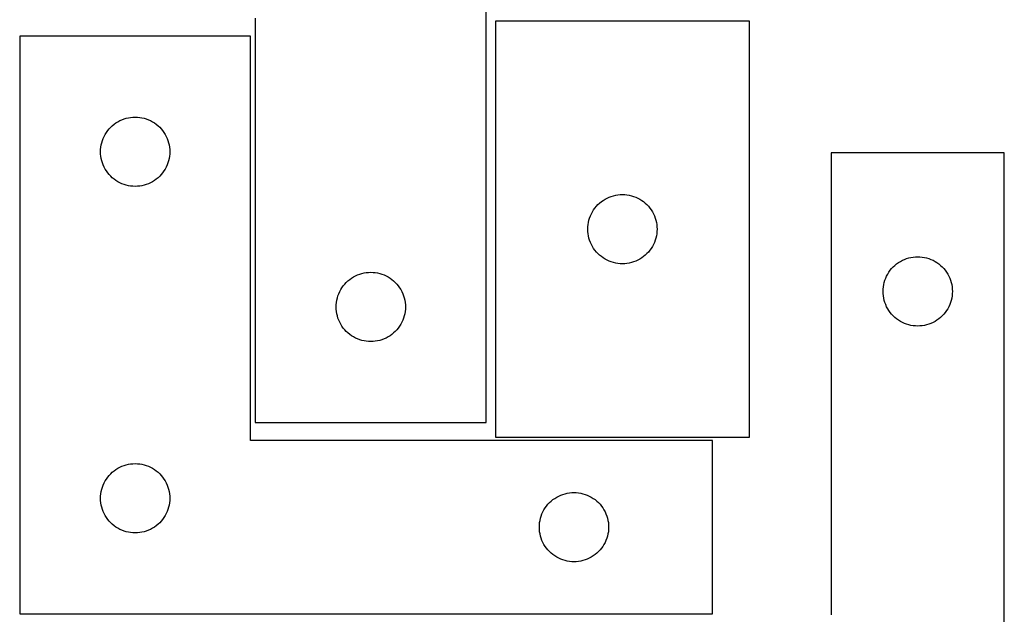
# Model space of a CAD drawing. Header units: millimetres. Extents: x 7 to 1243, y 7 to 1475.
# Tile 24 of 27: x 988 to 1243, y 1081 to 1235. Entities that reach past the tile are written whole.
import ezdxf

# ---------------------------------------------------------------- set-up
doc = ezdxf.new("R2010")
doc.units = ezdxf.units.MM
doc.layers.add('CUT', color=7, linetype='CONTINUOUS', true_color=0x000000)

msp = doc.modelspace()

# ---------------------------------------------------------------- linework, layer by layer
at = {"layer": 'CUT'}
for p, q in [((1108.890818, 1130.589178), (1108.890818, 1280.589178)), ((1048.890818, 1235.589178), (1048.890818, 1130.589178)), ((1177.259488, 1234.792056), (1111.259488, 1234.792056)), ((1111.259488, 1234.792056), (1111.259488, 1126.792056)), ((1177.259488, 1126.792056), (1177.259488, 1234.792056)), ((1047.676465, 1230.898013), (987.676465, 1230.898013)), ((987.676465, 1230.898013), (987.676465, 1080.898013)), ((1047.676465, 1125.898013), (1047.676465, 1230.898013)), ((1017.087837, 1209.878743), (1017.676465, 1209.898013)), ((1017.676465, 1209.898013), (1018.265094, 1209.878743)), ((1011.312504, 1207.261974), (1011.742353, 1207.664571)), ((1011.742353, 1207.664571), (1012.197613, 1208.038193)), ((1012.197613, 1208.038193), (1012.676333, 1208.381239)), ((1012.676333, 1208.381239), (1013.176465, 1208.692241)), ((1013.176465, 1208.692241), (1013.695867, 1208.969867)), ((1013.695867, 1208.969867), (1014.232314, 1209.212928)), ((1014.232314, 1209.212928), (1014.78351, 1209.420384)), ((1014.78351, 1209.420384), (1015.347094, 1209.591345)), ((1015.347094, 1209.591345), (1015.920652, 1209.72508)), ((1015.920652, 1209.72508), (1016.50173, 1209.821016)), ((1016.50173, 1209.821016), (1017.087837, 1209.878743)), ((1018.265094, 1209.878743), (1018.851201, 1209.821016)), ((1018.851201, 1209.821016), (1019.432278, 1209.72508)), ((1019.432278, 1209.72508), (1020.005837, 1209.591345)), ((1020.005837, 1209.591345), (1020.569421, 1209.420384)), ((1020.569421, 1209.420384), (1021.120616, 1209.212928)), ((1021.120616, 1209.212928), (1021.657064, 1208.969867)), ((1021.657064, 1208.969867), (1022.176465, 1208.692241)), ((1022.176465, 1208.692241), (1022.676597, 1208.381239)), ((1022.676597, 1208.381239), (1023.155318, 1208.038193)), ((1023.155318, 1208.038193), (1023.610578, 1207.664571)), ((1023.610578, 1207.664571), (1024.040426, 1207.261974)), ((1009.36155, 1204.342164), (1009.604611, 1204.878611)), ((1009.604611, 1204.878611), (1009.882237, 1205.398013)), ((1009.882237, 1205.398013), (1010.193239, 1205.898145)), ((1010.193239, 1205.898145), (1010.536285, 1206.376866)), ((1010.536285, 1206.376866), (1010.909907, 1206.832125)), ((1010.909907, 1206.832125), (1011.312504, 1207.261974)), ((1024.040426, 1207.261974), (1024.443024, 1206.832125)), ((1024.443024, 1206.832125), (1024.816645, 1206.376866)), ((1024.816645, 1206.376866), (1025.159692, 1205.898145)), ((1025.159692, 1205.898145), (1025.470694, 1205.398013)), ((1025.470694, 1205.398013), (1025.74832, 1204.878611)), ((1025.74832, 1204.878611), (1025.991381, 1204.342164)), ((1008.753462, 1202.072748), (1008.849398, 1202.653826)), ((1008.849398, 1202.653826), (1008.983133, 1203.227384)), ((1008.983133, 1203.227384), (1009.154094, 1203.790968)), ((1009.154094, 1203.790968), (1009.36155, 1204.342164)), ((1025.991381, 1204.342164), (1026.198837, 1203.790968)), ((1026.198837, 1203.790968), (1026.369798, 1203.227384)), ((1026.369798, 1203.227384), (1026.503533, 1202.653826)), ((1026.503533, 1202.653826), (1026.599469, 1202.072748)), ((1008.676465, 1200.898013), (1008.695735, 1201.486641)), ((1008.695735, 1200.309385), (1008.676465, 1200.898013)), ((1008.695735, 1201.486641), (1008.753462, 1202.072748)), ((1008.753462, 1199.723277), (1008.695735, 1200.309385)), ((1008.849398, 1199.1422), (1008.753462, 1199.723277)), ((1026.599469, 1199.723277), (1026.503533, 1199.1422)), ((1026.599469, 1202.072748), (1026.657196, 1201.486641)), ((1026.657196, 1200.309385), (1026.599469, 1199.723277)), ((1026.657196, 1201.486641), (1026.676465, 1200.898013)), ((1026.676465, 1200.898013), (1026.657196, 1200.309385)), ((1243.467366, 1200.628482), (1198.467366, 1200.628482)), ((1198.467366, 1200.628482), (1198.467366, 1080.628482)), ((1243.467366, 1020.628482), (1243.467366, 1200.628482)), ((1008.983133, 1198.568641), (1008.849398, 1199.1422)), ((1009.154094, 1198.005057), (1008.983133, 1198.568641)), ((1009.36155, 1197.453862), (1009.154094, 1198.005057)), ((1009.604611, 1196.917414), (1009.36155, 1197.453862)), ((1025.991381, 1197.453862), (1025.74832, 1196.917414)), ((1026.198837, 1198.005057), (1025.991381, 1197.453862)), ((1026.369798, 1198.568641), (1026.198837, 1198.005057)), ((1026.503533, 1199.1422), (1026.369798, 1198.568641)), ((1009.882237, 1196.398013), (1009.604611, 1196.917414)), ((1010.193239, 1195.897881), (1009.882237, 1196.398013)), ((1010.536285, 1195.41916), (1010.193239, 1195.897881)), ((1010.909907, 1194.9639), (1010.536285, 1195.41916)), ((1011.312504, 1194.534052), (1010.909907, 1194.9639)), ((1024.443024, 1194.9639), (1024.040426, 1194.534052)), ((1024.816645, 1195.41916), (1024.443024, 1194.9639)), ((1025.159692, 1195.897881), (1024.816645, 1195.41916)), ((1025.470694, 1196.398013), (1025.159692, 1195.897881)), ((1025.74832, 1196.917414), (1025.470694, 1196.398013)), ((1011.742353, 1194.131454), (1011.312504, 1194.534052)), ((1012.197613, 1193.757833), (1011.742353, 1194.131454)), ((1012.676333, 1193.414786), (1012.197613, 1193.757833)), ((1013.176465, 1193.103784), (1012.676333, 1193.414786)), ((1013.695867, 1192.826158), (1013.176465, 1193.103784)), ((1014.232314, 1192.583097), (1013.695867, 1192.826158)), ((1014.78351, 1192.375642), (1014.232314, 1192.583097)), ((1015.347094, 1192.20468), (1014.78351, 1192.375642)), ((1015.920652, 1192.070945), (1015.347094, 1192.20468)), ((1016.50173, 1191.975009), (1015.920652, 1192.070945)), ((1019.432278, 1192.070945), (1018.851201, 1191.975009)), ((1020.005837, 1192.20468), (1019.432278, 1192.070945)), ((1020.569421, 1192.375642), (1020.005837, 1192.20468)), ((1021.120616, 1192.583097), (1020.569421, 1192.375642)), ((1021.657064, 1192.826158), (1021.120616, 1192.583097)), ((1022.176465, 1193.103784), (1021.657064, 1192.826158)), ((1022.676597, 1193.414786), (1022.176465, 1193.103784)), ((1023.155318, 1193.757833), (1022.676597, 1193.414786)), ((1023.610578, 1194.131454), (1023.155318, 1193.757833)), ((1024.040426, 1194.534052), (1023.610578, 1194.131454)), ((1017.087837, 1191.917282), (1016.50173, 1191.975009)), ((1017.676465, 1191.898013), (1017.087837, 1191.917282)), ((1018.265094, 1191.917282), (1017.676465, 1191.898013)), ((1018.851201, 1191.975009), (1018.265094, 1191.917282)), ((1141.366533, 1189.314428), (1141.930116, 1189.485389)), ((1141.930116, 1189.485389), (1142.503675, 1189.619124)), ((1142.503675, 1189.619124), (1143.084752, 1189.71506)), ((1143.084752, 1189.71506), (1143.67086, 1189.772787)), ((1143.67086, 1189.772787), (1144.259488, 1189.792056)), ((1144.259488, 1189.792056), (1144.848116, 1189.772787)), ((1144.848116, 1189.772787), (1145.434224, 1189.71506)), ((1145.434224, 1189.71506), (1146.015301, 1189.619124)), ((1146.015301, 1189.619124), (1146.588859, 1189.485389)), ((1146.588859, 1189.485389), (1147.152443, 1189.314428)), ((1137.49293, 1186.726169), (1137.895527, 1187.156017)), ((1137.895527, 1187.156017), (1138.325375, 1187.558615)), ((1138.325375, 1187.558615), (1138.780635, 1187.932236)), ((1138.780635, 1187.932236), (1139.259356, 1188.275283)), ((1139.259356, 1188.275283), (1139.759488, 1188.586285)), ((1139.759488, 1188.586285), (1140.27889, 1188.863911)), ((1140.27889, 1188.863911), (1140.815337, 1189.106972)), ((1140.815337, 1189.106972), (1141.366533, 1189.314428)), ((1147.152443, 1189.314428), (1147.703639, 1189.106972)), ((1147.703639, 1189.106972), (1148.240086, 1188.863911)), ((1148.240086, 1188.863911), (1148.759488, 1188.586285)), ((1148.759488, 1188.586285), (1149.25962, 1188.275283)), ((1149.25962, 1188.275283), (1149.738341, 1187.932236)), ((1149.738341, 1187.932236), (1150.1936, 1187.558615)), ((1150.1936, 1187.558615), (1150.623449, 1187.156017)), ((1150.623449, 1187.156017), (1151.026046, 1186.726169)), ((1135.944572, 1184.236207), (1136.187633, 1184.772655)), ((1136.187633, 1184.772655), (1136.465259, 1185.292056)), ((1136.465259, 1185.292056), (1136.776261, 1185.792188)), ((1136.776261, 1185.792188), (1137.119308, 1186.270909)), ((1137.119308, 1186.270909), (1137.49293, 1186.726169)), ((1151.026046, 1186.726169), (1151.399668, 1186.270909)), ((1151.399668, 1186.270909), (1151.742714, 1185.792188)), ((1151.742714, 1185.792188), (1152.053716, 1185.292056)), ((1152.053716, 1185.292056), (1152.331342, 1184.772655)), ((1152.331342, 1184.772655), (1152.574404, 1184.236207)), ((1135.278757, 1181.380685), (1135.336484, 1181.966792)), ((1135.336484, 1181.966792), (1135.43242, 1182.547869)), ((1135.43242, 1182.547869), (1135.566155, 1183.121428)), ((1135.566155, 1183.121428), (1135.737117, 1183.685012)), ((1135.737117, 1183.685012), (1135.944572, 1184.236207)), ((1152.574404, 1184.236207), (1152.781859, 1183.685012)), ((1152.781859, 1183.685012), (1152.95282, 1183.121428)), ((1152.95282, 1183.121428), (1153.086555, 1182.547869)), ((1153.086555, 1182.547869), (1153.182492, 1181.966792)), ((1153.182492, 1181.966792), (1153.240218, 1181.380685)), ((1135.259488, 1180.792056), (1135.278757, 1181.380685)), ((1135.278757, 1180.203428), (1135.259488, 1180.792056)), ((1135.336484, 1179.617321), (1135.278757, 1180.203428)), ((1135.43242, 1179.036244), (1135.336484, 1179.617321)), ((1153.182492, 1179.617321), (1153.086555, 1179.036244)), ((1153.240218, 1180.203428), (1153.182492, 1179.617321)), ((1153.240218, 1181.380685), (1153.259488, 1180.792056)), ((1153.259488, 1180.792056), (1153.240218, 1180.203428)), ((1135.566155, 1178.462685), (1135.43242, 1179.036244)), ((1135.737117, 1177.899101), (1135.566155, 1178.462685)), ((1135.944572, 1177.347906), (1135.737117, 1177.899101)), ((1136.187633, 1176.811458), (1135.944572, 1177.347906)), ((1136.465259, 1176.292056), (1136.187633, 1176.811458)), ((1152.331342, 1176.811458), (1152.053716, 1176.292056)), ((1152.574404, 1177.347906), (1152.331342, 1176.811458)), ((1152.781859, 1177.899101), (1152.574404, 1177.347906)), ((1152.95282, 1178.462685), (1152.781859, 1177.899101)), ((1153.086555, 1179.036244), (1152.95282, 1178.462685)), ((1136.776261, 1175.791924), (1136.465259, 1176.292056)), ((1137.119308, 1175.313204), (1136.776261, 1175.791924)), ((1137.49293, 1174.857944), (1137.119308, 1175.313204)), ((1137.895527, 1174.428095), (1137.49293, 1174.857944)), ((1138.325375, 1174.025498), (1137.895527, 1174.428095)), ((1150.623449, 1174.428095), (1150.1936, 1174.025498)), ((1151.026046, 1174.857944), (1150.623449, 1174.428095)), ((1151.399668, 1175.313204), (1151.026046, 1174.857944)), ((1151.742714, 1175.791924), (1151.399668, 1175.313204)), ((1152.053716, 1176.292056), (1151.742714, 1175.791924)), ((1138.780635, 1173.651876), (1138.325375, 1174.025498)), ((1139.259356, 1173.30883), (1138.780635, 1173.651876)), ((1139.759488, 1172.997828), (1139.259356, 1173.30883)), ((1140.27889, 1172.720202), (1139.759488, 1172.997828)), ((1140.815337, 1172.477141), (1140.27889, 1172.720202)), ((1141.366533, 1172.269685), (1140.815337, 1172.477141)), ((1141.930116, 1172.098724), (1141.366533, 1172.269685)), ((1142.503675, 1171.964989), (1141.930116, 1172.098724)), ((1143.084752, 1171.869053), (1142.503675, 1171.964989)), ((1143.67086, 1171.811326), (1143.084752, 1171.869053)), ((1144.259488, 1171.792056), (1143.67086, 1171.811326)), ((1144.848116, 1171.811326), (1144.259488, 1171.792056)), ((1145.434224, 1171.869053), (1144.848116, 1171.811326)), ((1146.015301, 1171.964989), (1145.434224, 1171.869053)), ((1146.588859, 1172.098724), (1146.015301, 1171.964989)), ((1147.152443, 1172.269685), (1146.588859, 1172.098724)), ((1147.703639, 1172.477141), (1147.152443, 1172.269685)), ((1148.240086, 1172.720202), (1147.703639, 1172.477141)), ((1148.759488, 1172.997828), (1148.240086, 1172.720202)), ((1149.25962, 1173.30883), (1148.759488, 1172.997828)), ((1149.738341, 1173.651876), (1149.25962, 1173.30883)), ((1150.1936, 1174.025498), (1149.738341, 1173.651876)), ((1215.033254, 1171.39504), (1215.488513, 1171.768662)), ((1215.488513, 1171.768662), (1215.967234, 1172.111709)), ((1215.967234, 1172.111709), (1216.467366, 1172.422711)), ((1216.467366, 1172.422711), (1216.986768, 1172.700337)), ((1216.986768, 1172.700337), (1217.523215, 1172.943398)), ((1217.523215, 1172.943398), (1218.074411, 1173.150853)), ((1218.074411, 1173.150853), (1218.637994, 1173.321815)), ((1218.637994, 1173.321815), (1219.211553, 1173.45555)), ((1219.211553, 1173.45555), (1219.79263, 1173.551486)), ((1219.79263, 1173.551486), (1220.378738, 1173.609212)), ((1220.378738, 1173.609212), (1220.967366, 1173.628482)), ((1220.967366, 1173.628482), (1221.555994, 1173.609212)), ((1221.555994, 1173.609212), (1222.142102, 1173.551486)), ((1222.142102, 1173.551486), (1222.723179, 1173.45555)), ((1222.723179, 1173.45555), (1223.296737, 1173.321815)), ((1223.296737, 1173.321815), (1223.860321, 1173.150853)), ((1223.860321, 1173.150853), (1224.411517, 1172.943398)), ((1224.411517, 1172.943398), (1224.947964, 1172.700337)), ((1224.947964, 1172.700337), (1225.467366, 1172.422711)), ((1225.467366, 1172.422711), (1225.967498, 1172.111709)), ((1225.967498, 1172.111709), (1226.446219, 1171.768662)), ((1226.446219, 1171.768662), (1226.901478, 1171.39504)), ((1075.446667, 1168.904094), (1075.997863, 1169.111549)), ((1075.997863, 1169.111549), (1076.561446, 1169.282511)), ((1076.561446, 1169.282511), (1077.135005, 1169.416246)), ((1077.135005, 1169.416246), (1077.716082, 1169.512182)), ((1077.716082, 1169.512182), (1078.30219, 1169.569909)), ((1078.30219, 1169.569909), (1078.890818, 1169.589178)), ((1078.890818, 1169.589178), (1079.479446, 1169.569909)), ((1079.479446, 1169.569909), (1080.065553, 1169.512182)), ((1080.065553, 1169.512182), (1080.646631, 1169.416246)), ((1080.646631, 1169.416246), (1081.220189, 1169.282511)), ((1081.220189, 1169.282511), (1081.783773, 1169.111549)), ((1081.783773, 1169.111549), (1082.334969, 1168.904094)), ((1212.895511, 1168.60908), (1213.173137, 1169.128482)), ((1213.173137, 1169.128482), (1213.484139, 1169.628614)), ((1213.484139, 1169.628614), (1213.827186, 1170.107335)), ((1213.827186, 1170.107335), (1214.200808, 1170.562595)), ((1214.200808, 1170.562595), (1214.603405, 1170.992443)), ((1214.603405, 1170.992443), (1215.033254, 1171.39504)), ((1226.901478, 1171.39504), (1227.331327, 1170.992443)), ((1227.331327, 1170.992443), (1227.733924, 1170.562595)), ((1227.733924, 1170.562595), (1228.107546, 1170.107335)), ((1228.107546, 1170.107335), (1228.450592, 1169.628614)), ((1228.450592, 1169.628614), (1228.761595, 1169.128482)), ((1228.761595, 1169.128482), (1229.039221, 1168.60908)), ((1071.750638, 1166.068031), (1072.124259, 1166.523291)), ((1072.124259, 1166.523291), (1072.526857, 1166.953139)), ((1072.526857, 1166.953139), (1072.956705, 1167.355737)), ((1072.956705, 1167.355737), (1073.411965, 1167.729358)), ((1073.411965, 1167.729358), (1073.890686, 1168.072405)), ((1073.890686, 1168.072405), (1074.390818, 1168.383407)), ((1074.390818, 1168.383407), (1074.91022, 1168.661033)), ((1074.91022, 1168.661033), (1075.446667, 1168.904094)), ((1082.334969, 1168.904094), (1082.871416, 1168.661033)), ((1082.871416, 1168.661033), (1083.390818, 1168.383407)), ((1083.390818, 1168.383407), (1083.89095, 1168.072405)), ((1083.89095, 1168.072405), (1084.369671, 1167.729358)), ((1084.369671, 1167.729358), (1084.82493, 1167.355737)), ((1084.82493, 1167.355737), (1085.254779, 1166.953139)), ((1085.254779, 1166.953139), (1085.657376, 1166.523291)), ((1085.657376, 1166.523291), (1086.030998, 1166.068031)), ((1212.140298, 1166.384295), (1212.274033, 1166.957854)), ((1212.274033, 1166.957854), (1212.444995, 1167.521437)), ((1212.444995, 1167.521437), (1212.65245, 1168.072633)), ((1212.65245, 1168.072633), (1212.895511, 1168.60908)), ((1229.039221, 1168.60908), (1229.282282, 1168.072633)), ((1229.282282, 1168.072633), (1229.489737, 1167.521437)), ((1229.489737, 1167.521437), (1229.660698, 1166.957854)), ((1229.660698, 1166.957854), (1229.794433, 1166.384295)), ((1070.368447, 1163.482134), (1070.575902, 1164.033329)), ((1070.575902, 1164.033329), (1070.818963, 1164.569777)), ((1070.818963, 1164.569777), (1071.096589, 1165.089178)), ((1071.096589, 1165.089178), (1071.407591, 1165.58931)), ((1071.407591, 1165.58931), (1071.750638, 1166.068031)), ((1086.030998, 1166.068031), (1086.374044, 1165.58931)), ((1086.374044, 1165.58931), (1086.685046, 1165.089178)), ((1086.685046, 1165.089178), (1086.962672, 1164.569777)), ((1086.962672, 1164.569777), (1087.205734, 1164.033329)), ((1087.205734, 1164.033329), (1087.413189, 1163.482134)), ((1211.967366, 1164.628482), (1211.986636, 1165.21711)), ((1211.986636, 1164.039854), (1211.967366, 1164.628482)), ((1211.986636, 1165.21711), (1212.044362, 1165.803218)), ((1212.044362, 1163.453746), (1211.986636, 1164.039854)), ((1212.044362, 1165.803218), (1212.140298, 1166.384295)), ((1229.794433, 1166.384295), (1229.89037, 1165.803218)), ((1229.89037, 1165.803218), (1229.948096, 1165.21711)), ((1229.948096, 1164.039854), (1229.89037, 1163.453746)), ((1229.948096, 1165.21711), (1229.967366, 1164.628482)), ((1229.967366, 1164.628482), (1229.948096, 1164.039854)), ((1069.910087, 1161.177806), (1069.967814, 1161.763914)), ((1069.967814, 1161.763914), (1070.06375, 1162.344991)), ((1070.06375, 1162.344991), (1070.197485, 1162.91855)), ((1070.197485, 1162.91855), (1070.368447, 1163.482134)), ((1087.413189, 1163.482134), (1087.58415, 1162.91855)), ((1087.58415, 1162.91855), (1087.717885, 1162.344991)), ((1087.717885, 1162.344991), (1087.813822, 1161.763914)), ((1087.813822, 1161.763914), (1087.871548, 1161.177806)), ((1212.140298, 1162.872669), (1212.044362, 1163.453746)), ((1212.274033, 1162.299111), (1212.140298, 1162.872669)), ((1212.444995, 1161.735527), (1212.274033, 1162.299111)), ((1212.65245, 1161.184331), (1212.444995, 1161.735527)), ((1229.489737, 1161.735527), (1229.282282, 1161.184331)), ((1229.660698, 1162.299111), (1229.489737, 1161.735527)), ((1229.794433, 1162.872669), (1229.660698, 1162.299111)), ((1229.89037, 1163.453746), (1229.794433, 1162.872669)), ((1069.890818, 1160.589178), (1069.910087, 1161.177806)), ((1069.910087, 1160.00055), (1069.890818, 1160.589178)), ((1069.967814, 1159.414443), (1069.910087, 1160.00055)), ((1070.06375, 1158.833365), (1069.967814, 1159.414443)), ((1070.197485, 1158.259807), (1070.06375, 1158.833365)), ((1087.717885, 1158.833365), (1087.58415, 1158.259807)), ((1087.813822, 1159.414443), (1087.717885, 1158.833365)), ((1087.871548, 1160.00055), (1087.813822, 1159.414443)), ((1087.871548, 1161.177806), (1087.890818, 1160.589178)), ((1087.890818, 1160.589178), (1087.871548, 1160.00055)), ((1212.895511, 1160.647884), (1212.65245, 1161.184331)), ((1213.173137, 1160.128482), (1212.895511, 1160.647884)), ((1213.484139, 1159.62835), (1213.173137, 1160.128482)), ((1213.827186, 1159.149629), (1213.484139, 1159.62835)), ((1214.200808, 1158.69437), (1213.827186, 1159.149629)), ((1228.107546, 1159.149629), (1227.733924, 1158.69437)), ((1228.450592, 1159.62835), (1228.107546, 1159.149629)), ((1228.761595, 1160.128482), (1228.450592, 1159.62835)), ((1229.039221, 1160.647884), (1228.761595, 1160.128482)), ((1229.282282, 1161.184331), (1229.039221, 1160.647884)), ((1070.368447, 1157.696223), (1070.197485, 1158.259807)), ((1070.575902, 1157.145027), (1070.368447, 1157.696223)), ((1070.818963, 1156.60858), (1070.575902, 1157.145027)), ((1071.096589, 1156.089178), (1070.818963, 1156.60858)), ((1086.962672, 1156.60858), (1086.685046, 1156.089178)), ((1087.205734, 1157.145027), (1086.962672, 1156.60858)), ((1087.413189, 1157.696223), (1087.205734, 1157.145027)), ((1087.58415, 1158.259807), (1087.413189, 1157.696223)), ((1214.603405, 1158.264521), (1214.200808, 1158.69437)), ((1215.033254, 1157.861924), (1214.603405, 1158.264521)), ((1215.488513, 1157.488302), (1215.033254, 1157.861924)), ((1215.967234, 1157.145256), (1215.488513, 1157.488302)), ((1216.467366, 1156.834254), (1215.967234, 1157.145256)), ((1216.986768, 1156.556628), (1216.467366, 1156.834254)), ((1217.523215, 1156.313566), (1216.986768, 1156.556628)), ((1218.074411, 1156.106111), (1217.523215, 1156.313566)), ((1224.411517, 1156.313566), (1223.860321, 1156.106111)), ((1224.947964, 1156.556628), (1224.411517, 1156.313566)), ((1225.467366, 1156.834254), (1224.947964, 1156.556628)), ((1225.967498, 1157.145256), (1225.467366, 1156.834254)), ((1226.446219, 1157.488302), (1225.967498, 1157.145256)), ((1226.901478, 1157.861924), (1226.446219, 1157.488302)), ((1227.331327, 1158.264521), (1226.901478, 1157.861924)), ((1227.733924, 1158.69437), (1227.331327, 1158.264521)), ((1071.407591, 1155.589046), (1071.096589, 1156.089178)), ((1071.750638, 1155.110325), (1071.407591, 1155.589046)), ((1072.124259, 1154.655066), (1071.750638, 1155.110325)), ((1072.526857, 1154.225217), (1072.124259, 1154.655066)), ((1072.956705, 1153.82262), (1072.526857, 1154.225217)), ((1073.411965, 1153.448998), (1072.956705, 1153.82262)), ((1084.82493, 1153.82262), (1084.369671, 1153.448998)), ((1085.254779, 1154.225217), (1084.82493, 1153.82262)), ((1085.657376, 1154.655066), (1085.254779, 1154.225217)), ((1086.030998, 1155.110325), (1085.657376, 1154.655066)), ((1086.374044, 1155.589046), (1086.030998, 1155.110325)), ((1086.685046, 1156.089178), (1086.374044, 1155.589046)), ((1218.637994, 1155.93515), (1218.074411, 1156.106111)), ((1219.211553, 1155.801415), (1218.637994, 1155.93515)), ((1219.79263, 1155.705478), (1219.211553, 1155.801415)), ((1220.378738, 1155.647752), (1219.79263, 1155.705478)), ((1220.967366, 1155.628482), (1220.378738, 1155.647752)), ((1221.555994, 1155.647752), (1220.967366, 1155.628482)), ((1222.142102, 1155.705478), (1221.555994, 1155.647752)), ((1222.723179, 1155.801415), (1222.142102, 1155.705478)), ((1223.296737, 1155.93515), (1222.723179, 1155.801415)), ((1223.860321, 1156.106111), (1223.296737, 1155.93515)), ((1073.890686, 1153.105952), (1073.411965, 1153.448998)), ((1074.390818, 1152.79495), (1073.890686, 1153.105952)), ((1074.91022, 1152.517324), (1074.390818, 1152.79495)), ((1075.446667, 1152.274263), (1074.91022, 1152.517324)), ((1075.997863, 1152.066807), (1075.446667, 1152.274263)), ((1076.561446, 1151.895846), (1075.997863, 1152.066807)), ((1077.135005, 1151.762111), (1076.561446, 1151.895846)), ((1077.716082, 1151.666175), (1077.135005, 1151.762111)), ((1078.30219, 1151.608448), (1077.716082, 1151.666175)), ((1078.890818, 1151.589178), (1078.30219, 1151.608448)), ((1079.479446, 1151.608448), (1078.890818, 1151.589178)), ((1080.065553, 1151.666175), (1079.479446, 1151.608448)), ((1080.646631, 1151.762111), (1080.065553, 1151.666175)), ((1081.220189, 1151.895846), (1080.646631, 1151.762111)), ((1081.783773, 1152.066807), (1081.220189, 1151.895846)), ((1082.334969, 1152.274263), (1081.783773, 1152.066807)), ((1082.871416, 1152.517324), (1082.334969, 1152.274263)), ((1083.390818, 1152.79495), (1082.871416, 1152.517324)), ((1083.89095, 1153.105952), (1083.390818, 1152.79495)), ((1084.369671, 1153.448998), (1083.89095, 1153.105952)), ((1048.890818, 1130.589178), (1108.890818, 1130.589178)), ((1167.676465, 1125.898013), (1047.676465, 1125.898013)), ((1111.259488, 1126.792056), (1177.259488, 1126.792056)), ((1167.676465, 1080.898013), (1167.676465, 1125.898013)), ((1011.742353, 1117.664571), (1012.197613, 1118.038193)), ((1012.197613, 1118.038193), (1012.676333, 1118.381239)), ((1012.676333, 1118.381239), (1013.176465, 1118.692241)), ((1013.176465, 1118.692241), (1013.695867, 1118.969867)), ((1013.695867, 1118.969867), (1014.232314, 1119.212928)), ((1014.232314, 1119.212928), (1014.78351, 1119.420384)), ((1014.78351, 1119.420384), (1015.347094, 1119.591345)), ((1015.347094, 1119.591345), (1015.920652, 1119.72508)), ((1015.920652, 1119.72508), (1016.50173, 1119.821016)), ((1016.50173, 1119.821016), (1017.087837, 1119.878743)), ((1017.087837, 1119.878743), (1017.676465, 1119.898013)), ((1017.676465, 1119.898013), (1018.265094, 1119.878743)), ((1018.265094, 1119.878743), (1018.851201, 1119.821016)), ((1018.851201, 1119.821016), (1019.432278, 1119.72508)), ((1019.432278, 1119.72508), (1020.005837, 1119.591345)), ((1020.005837, 1119.591345), (1020.569421, 1119.420384)), ((1020.569421, 1119.420384), (1021.120616, 1119.212928)), ((1021.120616, 1119.212928), (1021.657064, 1118.969867)), ((1021.657064, 1118.969867), (1022.176465, 1118.692241)), ((1022.176465, 1118.692241), (1022.676597, 1118.381239)), ((1022.676597, 1118.381239), (1023.155318, 1118.038193)), ((1023.155318, 1118.038193), (1023.610578, 1117.664571)), ((1009.604611, 1114.878611), (1009.882237, 1115.398013)), ((1009.882237, 1115.398013), (1010.193239, 1115.898145)), ((1010.193239, 1115.898145), (1010.536285, 1116.376866)), ((1010.536285, 1116.376866), (1010.909907, 1116.832125)), ((1010.909907, 1116.832125), (1011.312504, 1117.261974)), ((1011.312504, 1117.261974), (1011.742353, 1117.664571)), ((1023.610578, 1117.664571), (1024.040426, 1117.261974)), ((1024.040426, 1117.261974), (1024.443024, 1116.832125)), ((1024.443024, 1116.832125), (1024.816645, 1116.376866)), ((1024.816645, 1116.376866), (1025.159692, 1115.898145)), ((1025.159692, 1115.898145), (1025.470694, 1115.398013)), ((1025.470694, 1115.398013), (1025.74832, 1114.878611)), ((1008.849398, 1112.653826), (1008.983133, 1113.227384)), ((1008.983133, 1113.227384), (1009.154094, 1113.790968)), ((1009.154094, 1113.790968), (1009.36155, 1114.342164)), ((1009.36155, 1114.342164), (1009.604611, 1114.878611)), ((1025.74832, 1114.878611), (1025.991381, 1114.342164)), ((1025.991381, 1114.342164), (1026.198837, 1113.790968)), ((1026.198837, 1113.790968), (1026.369798, 1113.227384)), ((1026.369798, 1113.227384), (1026.503533, 1112.653826)), ((1008.676465, 1110.898013), (1008.695735, 1111.486641)), ((1008.695735, 1110.309385), (1008.676465, 1110.898013)), ((1008.695735, 1111.486641), (1008.753462, 1112.072748)), ((1008.753462, 1109.723277), (1008.695735, 1110.309385)), ((1008.753462, 1112.072748), (1008.849398, 1112.653826)), ((1026.503533, 1112.653826), (1026.599469, 1112.072748)), ((1026.599469, 1112.072748), (1026.657196, 1111.486641)), ((1026.657196, 1110.309385), (1026.599469, 1109.723277)), ((1026.657196, 1111.486641), (1026.676465, 1110.898013)), ((1026.676465, 1110.898013), (1026.657196, 1110.309385)), ((1125.312504, 1109.761974), (1125.742353, 1110.164571)), ((1125.742353, 1110.164571), (1126.197613, 1110.538193)), ((1126.197613, 1110.538193), (1126.676333, 1110.881239)), ((1126.676333, 1110.881239), (1127.176465, 1111.192241)), ((1127.176465, 1111.192241), (1127.695867, 1111.469867)), ((1127.695867, 1111.469867), (1128.232314, 1111.712928)), ((1128.232314, 1111.712928), (1128.78351, 1111.920384)), ((1128.78351, 1111.920384), (1129.347094, 1112.091345)), ((1129.347094, 1112.091345), (1129.920652, 1112.22508)), ((1129.920652, 1112.22508), (1130.50173, 1112.321016)), ((1130.50173, 1112.321016), (1131.087837, 1112.378743)), ((1131.087837, 1112.378743), (1131.676465, 1112.398013)), ((1131.676465, 1112.398013), (1132.265094, 1112.378743)), ((1132.265094, 1112.378743), (1132.851201, 1112.321016)), ((1132.851201, 1112.321016), (1133.432278, 1112.22508)), ((1133.432278, 1112.22508), (1134.005837, 1112.091345)), ((1134.005837, 1112.091345), (1134.569421, 1111.920384)), ((1134.569421, 1111.920384), (1135.120616, 1111.712928)), ((1135.120616, 1111.712928), (1135.657064, 1111.469867)), ((1135.657064, 1111.469867), (1136.176465, 1111.192241)), ((1136.176465, 1111.192241), (1136.676597, 1110.881239)), ((1136.676597, 1110.881239), (1137.155318, 1110.538193)), ((1137.155318, 1110.538193), (1137.610578, 1110.164571)), ((1137.610578, 1110.164571), (1138.040426, 1109.761974)), ((1008.849398, 1109.1422), (1008.753462, 1109.723277)), ((1008.983133, 1108.568641), (1008.849398, 1109.1422)), ((1009.154094, 1108.005057), (1008.983133, 1108.568641)), ((1009.36155, 1107.453862), (1009.154094, 1108.005057)), ((1026.198837, 1108.005057), (1025.991381, 1107.453862)), ((1026.369798, 1108.568641), (1026.198837, 1108.005057)), ((1026.503533, 1109.1422), (1026.369798, 1108.568641)), ((1026.599469, 1109.723277), (1026.503533, 1109.1422)), ((1123.604611, 1107.378611), (1123.882237, 1107.898013)), ((1123.882237, 1107.898013), (1124.193239, 1108.398145)), ((1124.193239, 1108.398145), (1124.536285, 1108.876866)), ((1124.536285, 1108.876866), (1124.909907, 1109.332125)), ((1124.909907, 1109.332125), (1125.312504, 1109.761974)), ((1138.040426, 1109.761974), (1138.443024, 1109.332125)), ((1138.443024, 1109.332125), (1138.816645, 1108.876866)), ((1138.816645, 1108.876866), (1139.159692, 1108.398145)), ((1139.159692, 1108.398145), (1139.470694, 1107.898013)), ((1139.470694, 1107.898013), (1139.74832, 1107.378611)), ((1009.604611, 1106.917414), (1009.36155, 1107.453862)), ((1009.882237, 1106.398013), (1009.604611, 1106.917414)), ((1010.193239, 1105.897881), (1009.882237, 1106.398013)), ((1010.536285, 1105.41916), (1010.193239, 1105.897881)), ((1010.909907, 1104.9639), (1010.536285, 1105.41916)), ((1024.816645, 1105.41916), (1024.443024, 1104.9639)), ((1025.159692, 1105.897881), (1024.816645, 1105.41916)), ((1025.470694, 1106.398013), (1025.159692, 1105.897881)), ((1025.74832, 1106.917414), (1025.470694, 1106.398013)), ((1025.991381, 1107.453862), (1025.74832, 1106.917414)), ((1122.753462, 1104.572748), (1122.849398, 1105.153826)), ((1122.849398, 1105.153826), (1122.983133, 1105.727384)), ((1122.983133, 1105.727384), (1123.154094, 1106.290968)), ((1123.154094, 1106.290968), (1123.36155, 1106.842164)), ((1123.36155, 1106.842164), (1123.604611, 1107.378611)), ((1139.74832, 1107.378611), (1139.991381, 1106.842164)), ((1139.991381, 1106.842164), (1140.198837, 1106.290968)), ((1140.198837, 1106.290968), (1140.369798, 1105.727384)), ((1140.369798, 1105.727384), (1140.503533, 1105.153826)), ((1140.503533, 1105.153826), (1140.599469, 1104.572748)), ((1011.312504, 1104.534052), (1010.909907, 1104.9639)), ((1011.742353, 1104.131454), (1011.312504, 1104.534052)), ((1012.197613, 1103.757833), (1011.742353, 1104.131454)), ((1012.676333, 1103.414786), (1012.197613, 1103.757833)), ((1013.176465, 1103.103784), (1012.676333, 1103.414786)), ((1013.695867, 1102.826158), (1013.176465, 1103.103784)), ((1014.232314, 1102.583097), (1013.695867, 1102.826158)), ((1014.78351, 1102.375642), (1014.232314, 1102.583097)), ((1021.120616, 1102.583097), (1020.569421, 1102.375642)), ((1021.657064, 1102.826158), (1021.120616, 1102.583097)), ((1022.176465, 1103.103784), (1021.657064, 1102.826158)), ((1022.676597, 1103.414786), (1022.176465, 1103.103784)), ((1023.155318, 1103.757833), (1022.676597, 1103.414786)), ((1023.610578, 1104.131454), (1023.155318, 1103.757833)), ((1024.040426, 1104.534052), (1023.610578, 1104.131454)), ((1024.443024, 1104.9639), (1024.040426, 1104.534052)), ((1122.676465, 1103.398013), (1122.695735, 1103.986641)), ((1122.695735, 1102.809385), (1122.676465, 1103.398013)), ((1122.695735, 1103.986641), (1122.753462, 1104.572748)), ((1122.753462, 1102.223277), (1122.695735, 1102.809385)), ((1140.599469, 1104.572748), (1140.657196, 1103.986641)), ((1140.657196, 1102.809385), (1140.599469, 1102.223277)), ((1140.657196, 1103.986641), (1140.676465, 1103.398013)), ((1140.676465, 1103.398013), (1140.657196, 1102.809385)), ((1015.347094, 1102.20468), (1014.78351, 1102.375642)), ((1015.920652, 1102.070945), (1015.347094, 1102.20468)), ((1016.50173, 1101.975009), (1015.920652, 1102.070945)), ((1017.087837, 1101.917282), (1016.50173, 1101.975009)), ((1017.676465, 1101.898013), (1017.087837, 1101.917282)), ((1018.265094, 1101.917282), (1017.676465, 1101.898013)), ((1018.851201, 1101.975009), (1018.265094, 1101.917282)), ((1019.432278, 1102.070945), (1018.851201, 1101.975009)), ((1020.005837, 1102.20468), (1019.432278, 1102.070945)), ((1020.569421, 1102.375642), (1020.005837, 1102.20468)), ((1122.849398, 1101.6422), (1122.753462, 1102.223277)), ((1122.983133, 1101.068641), (1122.849398, 1101.6422)), ((1123.154094, 1100.505057), (1122.983133, 1101.068641)), ((1123.36155, 1099.953862), (1123.154094, 1100.505057)), ((1123.604611, 1099.417414), (1123.36155, 1099.953862)), ((1139.991381, 1099.953862), (1139.74832, 1099.417414)), ((1140.198837, 1100.505057), (1139.991381, 1099.953862)), ((1140.369798, 1101.068641), (1140.198837, 1100.505057)), ((1140.503533, 1101.6422), (1140.369798, 1101.068641)), ((1140.599469, 1102.223277), (1140.503533, 1101.6422)), ((1123.882237, 1098.898013), (1123.604611, 1099.417414)), ((1124.193239, 1098.397881), (1123.882237, 1098.898013)), ((1124.536285, 1097.91916), (1124.193239, 1098.397881)), ((1124.909907, 1097.4639), (1124.536285, 1097.91916)), ((1125.312504, 1097.034052), (1124.909907, 1097.4639)), ((1138.443024, 1097.4639), (1138.040426, 1097.034052)), ((1138.816645, 1097.91916), (1138.443024, 1097.4639)), ((1139.159692, 1098.397881), (1138.816645, 1097.91916)), ((1139.470694, 1098.898013), (1139.159692, 1098.397881)), ((1139.74832, 1099.417414), (1139.470694, 1098.898013)), ((1125.742353, 1096.631454), (1125.312504, 1097.034052)), ((1126.197613, 1096.257833), (1125.742353, 1096.631454)), ((1126.676333, 1095.914786), (1126.197613, 1096.257833)), ((1127.176465, 1095.603784), (1126.676333, 1095.914786)), ((1127.695867, 1095.326158), (1127.176465, 1095.603784)), ((1128.232314, 1095.083097), (1127.695867, 1095.326158)), ((1128.78351, 1094.875642), (1128.232314, 1095.083097)), ((1129.347094, 1094.70468), (1128.78351, 1094.875642)), ((1134.569421, 1094.875642), (1134.005837, 1094.70468)), ((1135.120616, 1095.083097), (1134.569421, 1094.875642)), ((1135.657064, 1095.326158), (1135.120616, 1095.083097)), ((1136.176465, 1095.603784), (1135.657064, 1095.326158)), ((1136.676597, 1095.914786), (1136.176465, 1095.603784)), ((1137.155318, 1096.257833), (1136.676597, 1095.914786)), ((1137.610578, 1096.631454), (1137.155318, 1096.257833)), ((1138.040426, 1097.034052), (1137.610578, 1096.631454)), ((1129.920652, 1094.570945), (1129.347094, 1094.70468)), ((1130.50173, 1094.475009), (1129.920652, 1094.570945)), ((1131.087837, 1094.417282), (1130.50173, 1094.475009)), ((1131.676465, 1094.398013), (1131.087837, 1094.417282)), ((1132.265094, 1094.417282), (1131.676465, 1094.398013)), ((1132.851201, 1094.475009), (1132.265094, 1094.417282)), ((1133.432278, 1094.570945), (1132.851201, 1094.475009)), ((1134.005837, 1094.70468), (1133.432278, 1094.570945)), ((987.676465, 1080.898013), (1167.676465, 1080.898013))]:
    msp.add_line(p, q, dxfattribs=at)

doc.saveas('drawing.dxf')
